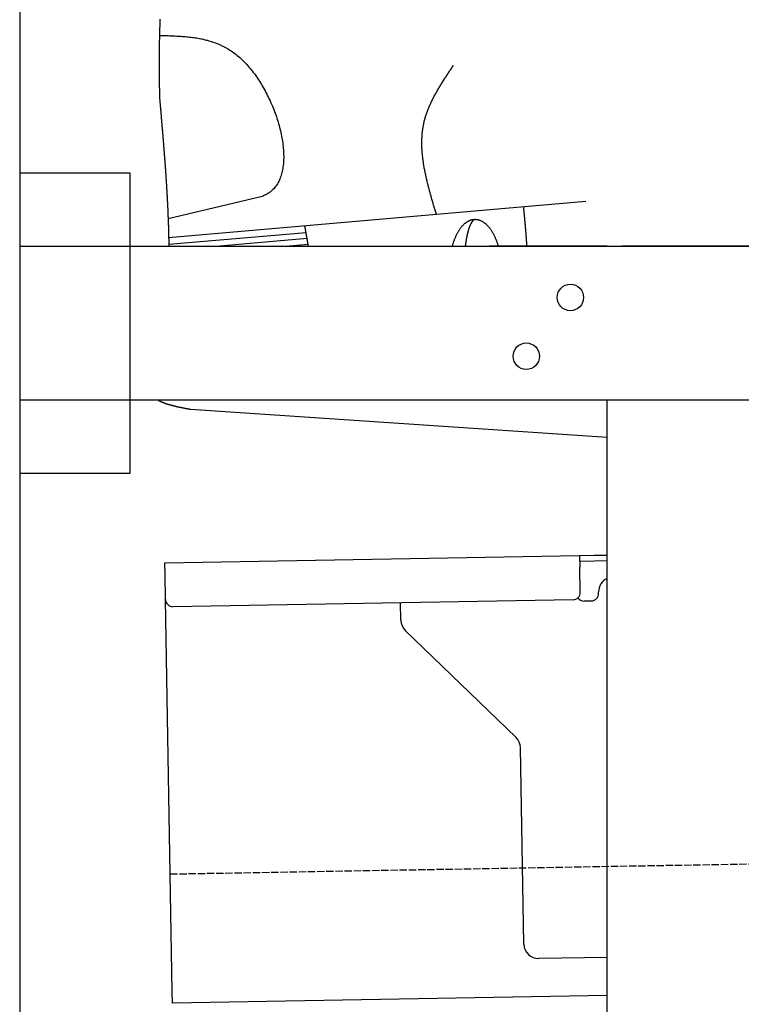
# Model space of a CAD drawing. Extents: x 1073 to 6773, y 5991 to 11916.
# Tile 35 of 65: x 1073 to 1564, y 9922 to 10592. Entities that reach past the tile are written whole.
import ezdxf

# ---------------------------------------------------------------- set-up
doc = ezdxf.new("R2010")
doc.units = 0
doc.linetypes.add('GEN3', pattern=[6.25, 5, -1.25])
doc.layers.get('0').update_dxf_attribs({"linetype": 'CONTINUOUS'})
doc.layers.add('3', color=6, linetype='GEN3')
doc.layers.add('CAR', color=10, linetype='CONTINUOUS')

msp = doc.modelspace()

# ---------------------------------------------------------------- linework, layer by layer
for p, q in [((1072.77, 11415.9), (1072.77, 6165.9)), ((1072.77, 10488.02), (1147.77, 10488.02)), ((1147.77, 10488.02), (1147.77, 10283.02)), ((1072.77, 10438.02), (1812.77, 10438.02)), ((1472.77, 10438.02), (1392.77, 10438.02)), ((1472.77, 10438.02), (1482.77, 10438.02)), ((1722.77, 10438.02), (1482.77, 10438.02)), ((1812.77, 10333.02), (1072.77, 10333.02)), ((1472.77, 8708.02), (1472.77, 10333.02)), ((1147.77, 10283.02), (1072.77, 10283.02)), ((1171.58, 10222.28), (1454.03, 10227.21)), ((1171.72, 10214.28), (1171.58, 10222.28)), ((1454.03, 10227.21), (1464.03, 10227.38)), ((1454.03, 10227.21), (1454.17, 10219.21)), ((1464.1, 10223.38), (1454.1, 10223.21)), ((1464.03, 10227.38), (1472.77, 10227.53)), ((1472.77, 10223.53), (1464.1, 10223.38)), ((1454.47, 10202.21), (1454.17, 10219.21)), ((1172.01, 10197.28), (1171.72, 10214.28)), ((1466.99, 10201.43), (1466.97, 10202.43)), ((1176.67, 9930.32), (1172.01, 10197.28)), ((1449.56, 10197.12), (1177.1, 10192.37)), ((1457.08, 10196.26), (1462.07, 10196.34)), ((1332.28, 10183.22), (1332.08, 10195.07)), ((1410.76, 10103.36), (1335.34, 10176.2)), ((1416.15, 9962.51), (1413.81, 10096.34)), ((1472.77, 9953.49), (1426.32, 9952.68)), ((1176.81, 9922.32), (1176.67, 9930.32)), ((1472.77, 9927.49), (1176.81, 9922.32))]:
    msp.add_line(p, q)
for centre in [(1447.77, 10403.02), (1417.77, 10363.02)]:
    msp.add_circle(centre, 9)
for centre, radius, start, end in [((1476.97, 10202.6), 10, 114.78744, 181), ((1449.47, 10202.12), 5, 271, 1), ((1177.01, 10197.37), 5, 181, 271), ((1456.99, 10201.25), 5, 214.23672, 271), ((1461.99, 10201.34), 5, 271, 1), ((1342.28, 10183.39), 10, 181, 226), ((1403.81, 10096.17), 10, 1, 46), ((1426.15, 9962.68), 10, 181, 271)]:
    msp.add_arc(centre, radius, start, end)
at = {"layer": '3'}
msp.add_line((1175.28, 10010.3), (6230.45, 10098.53), dxfattribs=at)
at = {"layer": 'CAR'}
for p, q in [((1236.05, 10471.37), (1173.83, 10456.67)), ((1174.21, 10443.85), (1458.33, 10468.68)), ((1174.3, 10439.44), (1267.78, 10447.19)), ((1206.65, 10438.02), (1268.47, 10443.33)), ((1253.78, 10438.02), (1269.11, 10439.43)), ((1189.03, 10326.91), (1472.77, 10307.87))]:
    msp.add_line(p, q, dxfattribs=at)
for points in [[(1168.32, 10592.6, 0), (1168.29, 10592.1, 0), (1168.27, 10591.6, 0), (1168.25, 10591.2, 0), (1168.23, 10590.7, 0), (1168.21, 10590.2, 0), (1168.19, 10589.7, 0), (1168.17, 10589.2, 0), (1168.15, 10588.7, 0), (1168.13, 10588.2, 0), (1168.11, 10587.7, 0), (1168.1, 10587.2, 0), (1168.08, 10586.7, 0), (1168.06, 10586.2, 0), (1168.05, 10585.7, 0), (1168.03, 10585.2, 0), (1168.01, 10584.7, 0), (1168, 10584.2, 0), (1167.99, 10583.7, 0), (1167.97, 10583.2, 0), (1167.96, 10582.7, 0), (1167.95, 10582.2, 0), (1167.93, 10581.7, 0), (1167.92, 10581.2, 0), (1167.91, 10580.7, 0), (1167.9, 10580.2, 0), (1167.89, 10579.7, 0), (1167.88, 10579.2, 0), (1167.87, 10578.7, 0), (1167.86, 10578.2, 0), (1167.85, 10577.7, 0), (1167.84, 10577.2, 0), (1167.83, 10576.7, 0), (1167.82, 10576.2, 0), (1167.82, 10575.7, 0), (1167.81, 10575.2, 0), (1167.8, 10574.7, 0), (1167.8, 10574.2, 0), (1167.79, 10573.7, 0), (1167.78, 10573.2, 0), (1167.78, 10572.7, 0), (1167.77, 10572.2, 0), (1167.77, 10571.7, 0), (1167.77, 10571.2, 0), (1167.76, 10570.7, 0), (1167.76, 10570.2, 0), (1167.75, 10569.7, 0), (1167.75, 10569.2, 0), (1167.75, 10568.7, 0), (1167.75, 10568.2, 0), (1167.74, 10567.7, 0), (1167.74, 10567.2, 0), (1167.74, 10566.7, 0), (1167.74, 10566.2, 0), (1167.74, 10565.7, 0), (1167.74, 10565.2, 0), (1167.74, 10564.7, 0), (1167.74, 10564.2, 0), (1167.74, 10563.7, 0), (1167.74, 10563.2, 0), (1167.74, 10562.7, 0), (1167.74, 10562.2, 0), (1167.74, 10561.7, 0), (1167.74, 10561.2, 0), (1167.74, 10560.7, 0), (1167.74, 10560.2, 0), (1167.75, 10559.7, 0), (1167.75, 10559.2, 0), (1167.75, 10558.7, 0), (1167.75, 10558.1, 0), (1167.76, 10557.6, 0), (1167.76, 10557.1, 0), (1167.76, 10556.6, 0), (1167.77, 10556.1, 0), (1167.77, 10555.6, 0), (1167.77, 10555.1, 0), (1167.78, 10554.6, 0), (1167.78, 10554.1, 0), (1167.78, 10553.6, 0), (1167.79, 10553.1, 0), (1167.79, 10552.6, 0), (1167.8, 10552.1, 0), (1167.8, 10551.6, 0), (1167.81, 10551.1, 0), (1167.81, 10550.6, 0), (1167.82, 10550.1, 0), (1167.82, 10549.6, 0), (1167.83, 10549.1, 0), (1167.83, 10548.6, 0), (1167.84, 10548.1, 0), (1167.84, 10547.6, 0), (1167.85, 10547.1, 0), (1167.85, 10546.6, 0), (1167.86, 10546.1, 0), (1167.87, 10545.6, 0), (1167.87, 10545.1, 0), (1167.88, 10544.6, 0), (1167.88, 10544.1, 0), (1167.89, 10543.6, 0), (1167.9, 10543, 0), (1167.9, 10542.5, 0), (1167.91, 10542, 0), (1167.91, 10541.5, 0), (1167.92, 10541, 0), (1167.93, 10540.5, 0), (1167.93, 10540, 0), (1167.94, 10539.5, 0)], [(1167.93, 10581.5, 0), (1168.91, 10581.5, 0), (1169.89, 10581.5, 0), (1170.88, 10581.4, 0), (1171.86, 10581.4, 0), (1172.84, 10581.4, 0), (1173.82, 10581.4, 0), (1174.81, 10581.3, 0), (1175.79, 10581.3, 0), (1176.77, 10581.3, 0), (1177.75, 10581.2, 0), (1178.72, 10581.2, 0), (1179.7, 10581.1, 0), (1180.68, 10581.1, 0), (1181.65, 10581, 0), (1182.62, 10581, 0), (1183.59, 10580.9, 0), (1184.56, 10580.8, 0), (1185.53, 10580.7, 0), (1186.5, 10580.6, 0), (1187.46, 10580.5, 0), (1188.43, 10580.4, 0), (1189.39, 10580.3, 0), (1190.35, 10580.2, 0), (1191.3, 10580.1, 0), (1192.26, 10579.9, 0), (1193.21, 10579.8, 0), (1194.16, 10579.6, 0), (1195.1, 10579.4, 0), (1196.05, 10579.3, 0), (1196.99, 10579.1, 0), (1197.92, 10578.9, 0), (1198.86, 10578.6, 0), (1199.79, 10578.4, 0), (1200.72, 10578.2, 0), (1201.64, 10577.9, 0), (1202.56, 10577.6, 0), (1203.48, 10577.3, 0), (1204.4, 10577, 0), (1205.31, 10576.7, 0), (1206.21, 10576.4, 0), (1207.12, 10576, 0), (1208.01, 10575.7, 0), (1208.91, 10575.3, 0), (1209.8, 10574.9, 0), (1210.69, 10574.5, 0), (1211.57, 10574, 0), (1212.44, 10573.6, 0), (1213.32, 10573.1, 0), (1214.19, 10572.6, 0), (1215.05, 10572.1, 0), (1215.91, 10571.5, 0), (1216.76, 10571, 0), (1217.61, 10570.4, 0), (1218.45, 10569.8, 0), (1219.29, 10569.2, 0), (1220.12, 10568.6, 0), (1220.95, 10567.9, 0), (1221.77, 10567.2, 0), (1222.58, 10566.5, 0), (1223.39, 10565.8, 0), (1224.2, 10565, 0), (1224.99, 10564.2, 0), (1225.78, 10563.4, 0), (1226.57, 10562.6, 0), (1227.34, 10561.8, 0), (1228.11, 10560.9, 0), (1228.87, 10560, 0), (1229.63, 10559.1, 0), (1230.38, 10558.2, 0), (1231.11, 10557.3, 0), (1231.84, 10556.3, 0), (1232.57, 10555.4, 0), (1233.28, 10554.4, 0), (1233.98, 10553.4, 0), (1234.68, 10552.4, 0), (1235.36, 10551.3, 0), (1236.03, 10550.3, 0), (1236.7, 10549.2, 0), (1237.35, 10548.2, 0), (1238, 10547.1, 0), (1238.63, 10546, 0), (1239.25, 10544.9, 0), (1239.87, 10543.8, 0), (1240.47, 10542.7, 0), (1241.05, 10541.5, 0), (1241.63, 10540.4, 0), (1242.19, 10539.2, 0), (1242.75, 10538.1, 0), (1243.29, 10536.9, 0), (1243.81, 10535.7, 0), (1244.33, 10534.6, 0), (1244.83, 10533.4, 0), (1245.31, 10532.2, 0), (1245.79, 10531, 0), (1246.25, 10529.8, 0), (1246.69, 10528.6, 0), (1247.12, 10527.4, 0), (1247.54, 10526.2, 0), (1247.94, 10525, 0), (1248.32, 10523.8, 0), (1248.7, 10522.6, 0), (1249.05, 10521.4, 0), (1249.39, 10520.2, 0), (1249.71, 10519, 0), (1250.02, 10517.8, 0), (1250.31, 10516.6, 0), (1250.59, 10515.4, 0), (1250.84, 10514.2, 0), (1251.08, 10513, 0), (1251.3, 10511.8, 0), (1251.51, 10510.6, 0), (1251.7, 10509.5, 0), (1251.86, 10508.3, 0), (1252.02, 10507.1, 0), (1252.15, 10506, 0), (1252.26, 10504.8, 0), (1252.35, 10503.7, 0), (1252.43, 10502.6, 0), (1252.48, 10501.5, 0), (1252.52, 10500.4, 0), (1252.54, 10499.3, 0), (1252.53, 10498.2, 0), (1252.51, 10497.1, 0), (1252.46, 10496, 0), (1252.39, 10495, 0), (1252.31, 10494, 0), (1252.2, 10493, 0), (1252.07, 10492, 0), (1251.91, 10491, 0), (1251.74, 10490, 0), (1251.54, 10489, 0), (1251.32, 10488.1, 0), (1251.08, 10487.2, 0), (1250.82, 10486.3, 0), (1250.53, 10485.4, 0), (1250.22, 10484.5, 0), (1249.88, 10483.7, 0), (1249.52, 10482.9, 0), (1249.14, 10482.1, 0), (1248.73, 10481.3, 0), (1248.3, 10480.5, 0), (1247.84, 10479.8, 0), (1247.36, 10479.1, 0), (1246.85, 10478.4, 0), (1246.32, 10477.8, 0), (1245.76, 10477.1, 0), (1245.18, 10476.5, 0), (1244.56, 10475.9, 0), (1243.93, 10475.4, 0), (1243.26, 10474.8, 0), (1242.57, 10474.3, 0), (1241.85, 10473.8, 0), (1241.11, 10473.4, 0), (1240.34, 10473, 0), (1239.54, 10472.6, 0), (1238.71, 10472.2, 0), (1237.85, 10471.9, 0), (1236.96, 10471.6, 0), (1236.05, 10471.4, 0)], [(1356.48, 10459.8, 0), (1356.27, 10460.5, 0), (1356.07, 10461.2, 0), (1355.86, 10461.8, 0), (1355.66, 10462.5, 0), (1355.45, 10463.2, 0), (1355.25, 10463.9, 0), (1355.04, 10464.6, 0), (1354.84, 10465.3, 0), (1354.64, 10466, 0), (1354.44, 10466.7, 0), (1354.23, 10467.3, 0), (1354.03, 10468, 0), (1353.83, 10468.7, 0), (1353.64, 10469.4, 0), (1353.44, 10470.1, 0), (1353.24, 10470.8, 0), (1353.05, 10471.5, 0), (1352.86, 10472.2, 0), (1352.66, 10472.8, 0), (1352.47, 10473.5, 0), (1352.28, 10474.2, 0), (1352.1, 10474.9, 0), (1351.91, 10475.6, 0), (1351.73, 10476.3, 0), (1351.55, 10476.9, 0), (1351.37, 10477.6, 0), (1351.19, 10478.3, 0), (1351.01, 10479, 0), (1350.84, 10479.7, 0), (1350.67, 10480.4, 0), (1350.5, 10481, 0), (1350.34, 10481.7, 0), (1350.17, 10482.4, 0), (1350.01, 10483.1, 0), (1349.85, 10483.8, 0), (1349.7, 10484.4, 0), (1349.55, 10485.1, 0), (1349.4, 10485.8, 0), (1349.25, 10486.5, 0), (1349.11, 10487.2, 0), (1348.97, 10487.8, 0), (1348.83, 10488.5, 0), (1348.69, 10489.2, 0), (1348.56, 10489.9, 0), (1348.44, 10490.5, 0), (1348.31, 10491.2, 0), (1348.19, 10491.9, 0), (1348.08, 10492.6, 0), (1347.97, 10493.2, 0), (1347.86, 10493.9, 0), (1347.75, 10494.6, 0), (1347.65, 10495.2, 0), (1347.56, 10495.9, 0), (1347.47, 10496.6, 0), (1347.38, 10497.2, 0), (1347.3, 10497.9, 0), (1347.22, 10498.6, 0), (1347.14, 10499.2, 0), (1347.07, 10499.9, 0), (1347.01, 10500.6, 0), (1346.95, 10501.2, 0), (1346.89, 10501.9, 0), (1346.84, 10502.5, 0), (1346.8, 10503.2, 0), (1346.76, 10503.9, 0), (1346.72, 10504.5, 0), (1346.69, 10505.2, 0), (1346.67, 10505.8, 0), (1346.65, 10506.5, 0), (1346.64, 10507.1, 0), (1346.63, 10507.8, 0), (1346.63, 10508.5, 0), (1346.63, 10509.1, 0), (1346.64, 10509.8, 0), (1346.65, 10510.4, 0), (1346.68, 10511, 0), (1346.7, 10511.7, 0), (1346.74, 10512.3, 0), (1346.78, 10513, 0), (1346.82, 10513.6, 0), (1346.87, 10514.3, 0), (1346.93, 10514.9, 0), (1347, 10515.6, 0), (1347.07, 10516.2, 0), (1347.15, 10516.8, 0), (1347.23, 10517.5, 0), (1347.32, 10518.1, 0), (1347.42, 10518.7, 0), (1347.53, 10519.4, 0), (1347.64, 10520, 0), (1347.76, 10520.6, 0), (1347.89, 10521.3, 0), (1348.02, 10521.9, 0), (1348.16, 10522.5, 0), (1348.31, 10523.1, 0), (1348.47, 10523.8, 0), (1348.64, 10524.4, 0), (1348.81, 10525, 0), (1348.99, 10525.6, 0), (1349.17, 10526.3, 0), (1349.36, 10526.9, 0), (1349.56, 10527.5, 0), (1349.77, 10528.1, 0), (1349.98, 10528.7, 0), (1350.2, 10529.3, 0), (1350.42, 10529.9, 0), (1350.65, 10530.6, 0), (1350.89, 10531.2, 0), (1351.13, 10531.8, 0), (1351.38, 10532.4, 0), (1351.64, 10533, 0), (1351.9, 10533.6, 0), (1352.16, 10534.2, 0), (1352.43, 10534.8, 0), (1352.71, 10535.4, 0), (1352.99, 10536, 0), (1353.28, 10536.6, 0), (1353.57, 10537.2, 0), (1353.87, 10537.8, 0), (1354.17, 10538.4, 0), (1354.47, 10539, 0), (1354.78, 10539.6, 0), (1355.09, 10540.2, 0), (1355.41, 10540.8, 0), (1355.73, 10541.4, 0), (1356.06, 10542, 0), (1356.39, 10542.6, 0), (1356.72, 10543.2, 0), (1357.06, 10543.8, 0), (1357.4, 10544.4, 0), (1357.75, 10544.9, 0), (1358.09, 10545.5, 0), (1358.44, 10546.1, 0), (1358.8, 10546.7, 0), (1359.15, 10547.3, 0), (1359.51, 10547.9, 0), (1359.88, 10548.5, 0), (1360.24, 10549.1, 0), (1360.61, 10549.7, 0), (1360.98, 10550.2, 0), (1361.35, 10550.8, 0), (1361.72, 10551.4, 0), (1362.1, 10552, 0), (1362.47, 10552.6, 0), (1362.85, 10553.2, 0), (1363.23, 10553.8, 0), (1363.62, 10554.3, 0), (1364, 10554.9, 0), (1364.38, 10555.5, 0), (1364.77, 10556.1, 0), (1365.16, 10556.7, 0), (1365.55, 10557.3, 0), (1365.93, 10557.8, 0), (1366.32, 10558.4, 0), (1366.71, 10559, 0), (1367.1, 10559.6, 0), (1367.5, 10560.2, 0), (1367.89, 10560.8, 0), (1368.28, 10561.3, 0)], [(1167.94, 10539.5, 0), (1168, 10538.9, 0), (1168.05, 10538.2, 0), (1168.11, 10537.6, 0), (1168.16, 10537, 0), (1168.22, 10536.3, 0), (1168.27, 10535.7, 0), (1168.33, 10535.1, 0), (1168.39, 10534.4, 0), (1168.44, 10533.8, 0), (1168.5, 10533.1, 0), (1168.55, 10532.5, 0), (1168.61, 10531.9, 0), (1168.66, 10531.2, 0), (1168.72, 10530.6, 0), (1168.78, 10530, 0), (1168.83, 10529.3, 0), (1168.89, 10528.7, 0), (1168.94, 10528, 0), (1169, 10527.4, 0), (1169.05, 10526.8, 0), (1169.11, 10526.1, 0), (1169.16, 10525.5, 0), (1169.22, 10524.9, 0), (1169.27, 10524.2, 0), (1169.33, 10523.6, 0), (1169.38, 10522.9, 0), (1169.44, 10522.3, 0), (1169.49, 10521.7, 0), (1169.55, 10521, 0), (1169.6, 10520.4, 0), (1169.65, 10519.7, 0), (1169.71, 10519.1, 0), (1169.76, 10518.5, 0), (1169.82, 10517.8, 0), (1169.87, 10517.2, 0), (1169.92, 10516.6, 0), (1169.98, 10515.9, 0), (1170.03, 10515.3, 0), (1170.08, 10514.6, 0), (1170.14, 10514, 0), (1170.19, 10513.4, 0), (1170.24, 10512.7, 0), (1170.29, 10512.1, 0), (1170.35, 10511.5, 0), (1170.4, 10510.8, 0), (1170.45, 10510.2, 0), (1170.5, 10509.5, 0), (1170.55, 10508.9, 0), (1170.61, 10508.3, 0), (1170.66, 10507.6, 0), (1170.71, 10507, 0), (1170.76, 10506.4, 0), (1170.81, 10505.7, 0), (1170.86, 10505.1, 0), (1170.91, 10504.4, 0), (1170.96, 10503.8, 0), (1171.01, 10503.2, 0), (1171.06, 10502.5, 0), (1171.11, 10501.9, 0), (1171.16, 10501.2, 0), (1171.21, 10500.6, 0), (1171.26, 10500, 0), (1171.31, 10499.3, 0), (1171.35, 10498.7, 0), (1171.4, 10498.1, 0), (1171.45, 10497.4, 0), (1171.5, 10496.8, 0), (1171.55, 10496.1, 0), (1171.59, 10495.5, 0), (1171.64, 10494.9, 0), (1171.69, 10494.2, 0), (1171.73, 10493.6, 0), (1171.78, 10493, 0), (1171.82, 10492.3, 0), (1171.87, 10491.7, 0), (1171.92, 10491, 0), (1171.96, 10490.4, 0), (1172, 10489.8, 0), (1172.05, 10489.1, 0), (1172.09, 10488.5, 0), (1172.14, 10487.8, 0), (1172.18, 10487.2, 0), (1172.22, 10486.6, 0), (1172.27, 10485.9, 0), (1172.31, 10485.3, 0), (1172.35, 10484.7, 0), (1172.39, 10484, 0), (1172.43, 10483.4, 0), (1172.48, 10482.7, 0), (1172.52, 10482.1, 0), (1172.56, 10481.5, 0), (1172.6, 10480.8, 0), (1172.64, 10480.2, 0), (1172.68, 10479.5, 0), (1172.72, 10478.9, 0), (1172.75, 10478.3, 0), (1172.79, 10477.6, 0), (1172.83, 10477, 0), (1172.87, 10476.4, 0), (1172.91, 10475.7, 0), (1172.94, 10475.1, 0), (1172.98, 10474.4, 0), (1173.02, 10473.8, 0), (1173.05, 10473.2, 0), (1173.09, 10472.5, 0), (1173.12, 10471.9, 0), (1173.16, 10471.2, 0), (1173.19, 10470.6, 0), (1173.22, 10470, 0), (1173.26, 10469.3, 0), (1173.29, 10468.7, 0), (1173.32, 10468.1, 0), (1173.36, 10467.4, 0), (1173.39, 10466.8, 0), (1173.42, 10466.1, 0), (1173.45, 10465.5, 0), (1173.48, 10464.9, 0), (1173.51, 10464.2, 0), (1173.54, 10463.6, 0), (1173.57, 10462.9, 0), (1173.6, 10462.3, 0), (1173.63, 10461.7, 0), (1173.65, 10461, 0), (1173.68, 10460.4, 0), (1173.71, 10459.7, 0), (1173.73, 10459.1, 0), (1173.76, 10458.5, 0), (1173.78, 10457.8, 0), (1173.81, 10457.2, 0), (1173.83, 10456.6, 0), (1173.86, 10455.9, 0), (1173.88, 10455.3, 0), (1173.9, 10454.6, 0), (1173.93, 10454, 0), (1173.95, 10453.4, 0), (1173.97, 10452.7, 0), (1173.99, 10452.1, 0), (1174.01, 10451.4, 0), (1174.03, 10450.8, 0), (1174.05, 10450.2, 0), (1174.07, 10449.5, 0), (1174.09, 10448.9, 0), (1174.11, 10448.2, 0), (1174.12, 10447.6, 0), (1174.14, 10447, 0), (1174.16, 10446.3, 0), (1174.17, 10445.7, 0), (1174.19, 10445.1, 0), (1174.2, 10444.4, 0), (1174.21, 10443.8, 0), (1174.23, 10443.1, 0), (1174.24, 10442.5, 0), (1174.25, 10441.9, 0), (1174.27, 10441.2, 0), (1174.28, 10440.6, 0), (1174.29, 10439.9, 0), (1174.3, 10439.3, 0), (1174.31, 10438.7, 0), (1174.32, 10438, 0)], [(1418.19, 10438, 0), (1418.18, 10438.2, 0), (1418.16, 10438.4, 0), (1418.15, 10438.7, 0), (1418.14, 10438.9, 0), (1418.13, 10439.1, 0), (1418.11, 10439.3, 0), (1418.1, 10439.5, 0), (1418.09, 10439.7, 0), (1418.08, 10439.9, 0), (1418.06, 10440.1, 0), (1418.05, 10440.4, 0), (1418.04, 10440.6, 0), (1418.02, 10440.8, 0), (1418.01, 10441, 0), (1418, 10441.2, 0), (1417.98, 10441.4, 0), (1417.97, 10441.6, 0), (1417.95, 10441.8, 0), (1417.94, 10442, 0), (1417.92, 10442.3, 0), (1417.91, 10442.5, 0), (1417.9, 10442.7, 0), (1417.88, 10442.9, 0), (1417.87, 10443.1, 0), (1417.85, 10443.3, 0), (1417.84, 10443.5, 0), (1417.82, 10443.7, 0), (1417.81, 10444, 0), (1417.79, 10444.2, 0), (1417.77, 10444.4, 0), (1417.76, 10444.6, 0), (1417.74, 10444.8, 0), (1417.73, 10445, 0), (1417.71, 10445.2, 0), (1417.7, 10445.4, 0), (1417.68, 10445.7, 0), (1417.66, 10445.9, 0), (1417.65, 10446.1, 0), (1417.63, 10446.3, 0), (1417.61, 10446.5, 0), (1417.6, 10446.7, 0), (1417.58, 10446.9, 0), (1417.56, 10447.1, 0), (1417.55, 10447.4, 0), (1417.53, 10447.6, 0), (1417.51, 10447.8, 0), (1417.49, 10448, 0), (1417.48, 10448.2, 0), (1417.46, 10448.4, 0), (1417.44, 10448.6, 0), (1417.42, 10448.8, 0), (1417.41, 10449.1, 0), (1417.39, 10449.3, 0), (1417.37, 10449.5, 0), (1417.35, 10449.7, 0), (1417.33, 10449.9, 0), (1417.32, 10450.1, 0), (1417.3, 10450.3, 0), (1417.28, 10450.5, 0), (1417.26, 10450.8, 0), (1417.24, 10451, 0), (1417.22, 10451.2, 0), (1417.21, 10451.4, 0), (1417.19, 10451.6, 0), (1417.17, 10451.8, 0), (1417.15, 10452, 0), (1417.13, 10452.2, 0), (1417.11, 10452.4, 0), (1417.09, 10452.7, 0), (1417.07, 10452.9, 0), (1417.05, 10453.1, 0), (1417.03, 10453.3, 0), (1417.02, 10453.5, 0), (1417, 10453.7, 0), (1416.98, 10453.9, 0), (1416.96, 10454.1, 0), (1416.94, 10454.4, 0), (1416.92, 10454.6, 0), (1416.9, 10454.8, 0), (1416.88, 10455, 0), (1416.86, 10455.2, 0), (1416.84, 10455.4, 0), (1416.82, 10455.6, 0), (1416.8, 10455.8, 0), (1416.78, 10456.1, 0), (1416.76, 10456.3, 0), (1416.74, 10456.5, 0), (1416.72, 10456.7, 0), (1416.7, 10456.9, 0), (1416.68, 10457.1, 0), (1416.66, 10457.3, 0), (1416.64, 10457.5, 0), (1416.62, 10457.8, 0), (1416.6, 10458, 0), (1416.58, 10458.2, 0), (1416.56, 10458.4, 0), (1416.54, 10458.6, 0), (1416.52, 10458.8, 0), (1416.49, 10459, 0), (1416.47, 10459.2, 0), (1416.45, 10459.5, 0), (1416.43, 10459.7, 0), (1416.41, 10459.9, 0), (1416.39, 10460.1, 0), (1416.37, 10460.3, 0), (1416.35, 10460.5, 0), (1416.33, 10460.7, 0), (1416.31, 10460.9, 0), (1416.29, 10461.2, 0), (1416.27, 10461.4, 0), (1416.25, 10461.6, 0), (1416.22, 10461.8, 0), (1416.2, 10462, 0), (1416.18, 10462.2, 0), (1416.16, 10462.4, 0), (1416.14, 10462.6, 0), (1416.12, 10462.9, 0), (1416.1, 10463.1, 0), (1416.08, 10463.3, 0), (1416.06, 10463.5, 0), (1416.04, 10463.7, 0), (1416.02, 10463.9, 0), (1415.99, 10464.1, 0), (1415.97, 10464.3, 0), (1415.95, 10464.6, 0), (1415.93, 10464.8, 0), (1415.91, 10465, 0)], [(1269.32, 10438, 0), (1269.31, 10438.1, 0), (1269.29, 10438.2, 0), (1269.28, 10438.3, 0), (1269.26, 10438.5, 0), (1269.24, 10438.6, 0), (1269.23, 10438.7, 0), (1269.21, 10438.8, 0), (1269.19, 10438.9, 0), (1269.18, 10439, 0), (1269.16, 10439.1, 0), (1269.14, 10439.2, 0), (1269.13, 10439.3, 0), (1269.11, 10439.4, 0), (1269.09, 10439.6, 0), (1269.08, 10439.7, 0), (1269.06, 10439.8, 0), (1269.04, 10439.9, 0), (1269.02, 10440, 0), (1269.01, 10440.1, 0), (1268.99, 10440.2, 0), (1268.97, 10440.3, 0), (1268.95, 10440.4, 0), (1268.94, 10440.5, 0), (1268.92, 10440.6, 0), (1268.9, 10440.8, 0), (1268.88, 10440.9, 0), (1268.87, 10441, 0), (1268.85, 10441.1, 0), (1268.83, 10441.2, 0), (1268.81, 10441.3, 0), (1268.79, 10441.4, 0), (1268.78, 10441.5, 0), (1268.76, 10441.6, 0), (1268.74, 10441.7, 0), (1268.72, 10441.9, 0), (1268.7, 10442, 0), (1268.68, 10442.1, 0), (1268.67, 10442.2, 0), (1268.65, 10442.3, 0), (1268.63, 10442.4, 0), (1268.61, 10442.5, 0), (1268.59, 10442.6, 0), (1268.57, 10442.7, 0), (1268.55, 10442.8, 0), (1268.54, 10443, 0), (1268.52, 10443.1, 0), (1268.5, 10443.2, 0), (1268.48, 10443.3, 0), (1268.46, 10443.4, 0), (1268.44, 10443.5, 0), (1268.42, 10443.6, 0), (1268.4, 10443.7, 0), (1268.38, 10443.8, 0), (1268.36, 10443.9, 0), (1268.35, 10444, 0), (1268.33, 10444.2, 0), (1268.31, 10444.3, 0), (1268.29, 10444.4, 0), (1268.27, 10444.5, 0), (1268.25, 10444.6, 0), (1268.23, 10444.7, 0), (1268.21, 10444.8, 0), (1268.19, 10444.9, 0), (1268.17, 10445, 0), (1268.15, 10445.1, 0), (1268.13, 10445.3, 0), (1268.11, 10445.4, 0), (1268.09, 10445.5, 0), (1268.07, 10445.6, 0), (1268.05, 10445.7, 0), (1268.03, 10445.8, 0), (1268.01, 10445.9, 0), (1267.99, 10446, 0), (1267.97, 10446.1, 0), (1267.95, 10446.2, 0), (1267.93, 10446.4, 0), (1267.91, 10446.5, 0), (1267.89, 10446.6, 0), (1267.87, 10446.7, 0), (1267.85, 10446.8, 0), (1267.83, 10446.9, 0), (1267.81, 10447, 0), (1267.79, 10447.1, 0), (1267.77, 10447.2, 0), (1267.75, 10447.3, 0), (1267.73, 10447.5, 0), (1267.71, 10447.6, 0), (1267.69, 10447.7, 0), (1267.67, 10447.8, 0), (1267.65, 10447.9, 0), (1267.63, 10448, 0), (1267.61, 10448.1, 0), (1267.59, 10448.2, 0), (1267.57, 10448.3, 0), (1267.55, 10448.4, 0), (1267.53, 10448.5, 0), (1267.51, 10448.7, 0), (1267.49, 10448.8, 0), (1267.47, 10448.9, 0), (1267.45, 10449, 0), (1267.43, 10449.1, 0), (1267.41, 10449.2, 0), (1267.38, 10449.3, 0), (1267.36, 10449.4, 0), (1267.34, 10449.5, 0), (1267.32, 10449.6, 0), (1267.3, 10449.8, 0), (1267.28, 10449.9, 0), (1267.26, 10450, 0), (1267.24, 10450.1, 0), (1267.22, 10450.2, 0), (1267.2, 10450.3, 0), (1267.18, 10450.4, 0), (1267.16, 10450.5, 0), (1267.14, 10450.6, 0), (1267.12, 10450.7, 0), (1267.1, 10450.9, 0), (1267.07, 10451, 0), (1267.05, 10451.1, 0), (1267.03, 10451.2, 0), (1267.01, 10451.3, 0), (1266.99, 10451.4, 0), (1266.97, 10451.5, 0), (1266.95, 10451.6, 0), (1266.93, 10451.7, 0), (1266.91, 10451.8, 0), (1266.89, 10452, 0)], [(1398.76, 10438, 0), (1398.61, 10438.5, 0), (1398.45, 10439, 0), (1398.29, 10439.5, 0), (1398.13, 10440, 0), (1397.96, 10440.5, 0), (1397.79, 10441, 0), (1397.62, 10441.5, 0), (1397.44, 10441.9, 0), (1397.25, 10442.4, 0), (1397.07, 10442.8, 0), (1396.88, 10443.3, 0), (1396.68, 10443.7, 0), (1396.48, 10444.2, 0), (1396.28, 10444.6, 0), (1396.07, 10445, 0), (1395.86, 10445.5, 0), (1395.65, 10445.9, 0), (1395.43, 10446.3, 0), (1395.21, 10446.7, 0), (1394.98, 10447.1, 0), (1394.75, 10447.5, 0), (1394.52, 10447.8, 0), (1394.29, 10448.2, 0), (1394.05, 10448.6, 0), (1393.81, 10448.9, 0), (1393.57, 10449.3, 0), (1393.32, 10449.6, 0), (1393.07, 10450, 0), (1392.82, 10450.3, 0), (1392.56, 10450.6, 0), (1392.3, 10450.9, 0), (1392.04, 10451.2, 0), (1391.78, 10451.5, 0), (1391.52, 10451.8, 0), (1391.25, 10452.1, 0), (1390.98, 10452.3, 0), (1390.71, 10452.6, 0), (1390.43, 10452.8, 0), (1390.15, 10453.1, 0), (1389.88, 10453.3, 0), (1389.6, 10453.5, 0), (1389.31, 10453.7, 0), (1389.03, 10453.9, 0), (1388.74, 10454.1, 0), (1388.46, 10454.3, 0), (1388.17, 10454.5, 0), (1387.88, 10454.7, 0), (1387.59, 10454.8, 0), (1387.29, 10455, 0), (1387, 10455.1, 0), (1386.71, 10455.2, 0), (1386.41, 10455.4, 0), (1386.11, 10455.5, 0), (1385.82, 10455.6, 0), (1385.52, 10455.7, 0), (1385.22, 10455.8, 0), (1384.92, 10455.8, 0), (1384.62, 10455.9, 0), (1384.32, 10455.9, 0), (1384.02, 10456, 0), (1383.72, 10456, 0), (1383.42, 10456, 0), (1383.12, 10456.1, 0), (1382.81, 10456.1, 0), (1382.51, 10456.1, 0), (1382.21, 10456, 0), (1381.91, 10456, 0), (1381.61, 10456, 0), (1381.31, 10455.9, 0), (1381.01, 10455.9, 0), (1380.72, 10455.8, 0), (1380.42, 10455.8, 0), (1380.12, 10455.7, 0), (1379.82, 10455.6, 0), (1379.53, 10455.5, 0), (1379.24, 10455.4, 0), (1378.94, 10455.2, 0), (1378.65, 10455.1, 0), (1378.36, 10455, 0), (1378.07, 10454.8, 0), (1377.79, 10454.7, 0), (1377.5, 10454.5, 0), (1377.22, 10454.3, 0), (1376.93, 10454.1, 0), (1376.65, 10453.9, 0), (1376.37, 10453.7, 0), (1376.1, 10453.5, 0), (1375.82, 10453.3, 0), (1375.55, 10453.1, 0), (1375.28, 10452.8, 0), (1375.01, 10452.6, 0), (1374.75, 10452.3, 0), (1374.48, 10452.1, 0), (1374.22, 10451.8, 0), (1373.96, 10451.5, 0), (1373.71, 10451.2, 0), (1373.46, 10450.9, 0), (1373.21, 10450.6, 0), (1372.96, 10450.3, 0), (1372.71, 10450, 0), (1372.47, 10449.6, 0), (1372.23, 10449.3, 0), (1372, 10448.9, 0), (1371.77, 10448.6, 0), (1371.54, 10448.2, 0), (1371.31, 10447.8, 0), (1371.09, 10447.5, 0), (1370.87, 10447.1, 0), (1370.66, 10446.7, 0), (1370.45, 10446.3, 0), (1370.24, 10445.9, 0), (1370.04, 10445.5, 0), (1369.84, 10445, 0), (1369.64, 10444.6, 0), (1369.45, 10444.2, 0), (1369.26, 10443.7, 0), (1369.08, 10443.3, 0), (1368.9, 10442.8, 0), (1368.72, 10442.4, 0), (1368.55, 10441.9, 0), (1368.38, 10441.5, 0), (1368.22, 10441, 0), (1368.06, 10440.5, 0), (1367.9, 10440, 0), (1367.75, 10439.5, 0), (1367.61, 10439, 0), (1367.47, 10438.5, 0), (1367.33, 10438, 0)], [(1382.59, 10456.1, 0), (1382.53, 10456, 0), (1382.46, 10456, 0), (1382.4, 10456, 0), (1382.34, 10456, 0), (1382.28, 10455.9, 0), (1382.21, 10455.9, 0), (1382.15, 10455.9, 0), (1382.09, 10455.8, 0), (1382.03, 10455.8, 0), (1381.97, 10455.8, 0), (1381.9, 10455.7, 0), (1381.84, 10455.7, 0), (1381.78, 10455.6, 0), (1381.72, 10455.6, 0), (1381.66, 10455.5, 0), (1381.6, 10455.5, 0), (1381.53, 10455.4, 0), (1381.47, 10455.4, 0), (1381.41, 10455.3, 0), (1381.35, 10455.2, 0), (1381.29, 10455.2, 0), (1381.23, 10455.1, 0), (1381.17, 10455.1, 0), (1381.11, 10455, 0), (1381.05, 10454.9, 0), (1380.99, 10454.8, 0), (1380.93, 10454.8, 0), (1380.87, 10454.7, 0), (1380.81, 10454.6, 0), (1380.75, 10454.5, 0), (1380.69, 10454.4, 0), (1380.63, 10454.4, 0), (1380.57, 10454.3, 0), (1380.51, 10454.2, 0), (1380.45, 10454.1, 0), (1380.39, 10454, 0), (1380.33, 10453.9, 0), (1380.27, 10453.8, 0), (1380.22, 10453.7, 0), (1380.16, 10453.6, 0), (1380.1, 10453.5, 0), (1380.04, 10453.4, 0), (1379.98, 10453.3, 0), (1379.93, 10453.2, 0), (1379.87, 10453.1, 0), (1379.81, 10453, 0), (1379.76, 10452.8, 0), (1379.7, 10452.7, 0), (1379.64, 10452.6, 0), (1379.59, 10452.5, 0), (1379.53, 10452.4, 0), (1379.48, 10452.2, 0), (1379.42, 10452.1, 0), (1379.37, 10452, 0), (1379.31, 10451.9, 0), (1379.26, 10451.7, 0), (1379.2, 10451.6, 0), (1379.15, 10451.5, 0), (1379.1, 10451.3, 0), (1379.04, 10451.2, 0), (1378.99, 10451, 0), (1378.94, 10450.9, 0), (1378.88, 10450.8, 0), (1378.83, 10450.6, 0), (1378.78, 10450.5, 0), (1378.73, 10450.3, 0), (1378.68, 10450.2, 0), (1378.62, 10450, 0), (1378.57, 10449.9, 0), (1378.52, 10449.7, 0), (1378.47, 10449.5, 0), (1378.42, 10449.4, 0), (1378.37, 10449.2, 0), (1378.32, 10449.1, 0), (1378.27, 10448.9, 0), (1378.22, 10448.7, 0), (1378.18, 10448.5, 0), (1378.13, 10448.4, 0), (1378.08, 10448.2, 0), (1378.03, 10448, 0), (1377.98, 10447.9, 0), (1377.94, 10447.7, 0), (1377.89, 10447.5, 0), (1377.84, 10447.3, 0), (1377.8, 10447.1, 0), (1377.75, 10447, 0), (1377.71, 10446.8, 0), (1377.66, 10446.6, 0), (1377.62, 10446.4, 0), (1377.57, 10446.2, 0), (1377.53, 10446, 0), (1377.49, 10445.8, 0), (1377.44, 10445.6, 0), (1377.4, 10445.4, 0), (1377.36, 10445.2, 0), (1377.31, 10445, 0), (1377.27, 10444.8, 0), (1377.23, 10444.6, 0), (1377.19, 10444.4, 0), (1377.15, 10444.2, 0), (1377.11, 10444, 0), (1377.07, 10443.8, 0), (1377.03, 10443.6, 0), (1376.99, 10443.4, 0), (1376.95, 10443.2, 0), (1376.91, 10443, 0), (1376.88, 10442.8, 0), (1376.84, 10442.6, 0), (1376.8, 10442.3, 0), (1376.77, 10442.1, 0), (1376.73, 10441.9, 0), (1376.69, 10441.7, 0), (1376.66, 10441.5, 0), (1376.62, 10441.2, 0), (1376.59, 10441, 0), (1376.55, 10440.8, 0), (1376.52, 10440.6, 0), (1376.49, 10440.3, 0), (1376.45, 10440.1, 0), (1376.42, 10439.9, 0), (1376.39, 10439.7, 0), (1376.36, 10439.4, 0), (1376.33, 10439.2, 0), (1376.29, 10439, 0), (1376.26, 10438.7, 0), (1376.23, 10438.5, 0), (1376.2, 10438.3, 0), (1376.18, 10438, 0)], [(1167.06, 10333, 0), (1167.2, 10332.9, 0), (1167.35, 10332.9, 0), (1167.49, 10332.8, 0), (1167.64, 10332.7, 0), (1167.79, 10332.7, 0), (1167.93, 10332.6, 0), (1168.08, 10332.5, 0), (1168.23, 10332.4, 0), (1168.38, 10332.4, 0), (1168.53, 10332.3, 0), (1168.68, 10332.2, 0), (1168.83, 10332.2, 0), (1168.98, 10332.1, 0), (1169.13, 10332, 0), (1169.29, 10332, 0), (1169.44, 10331.9, 0), (1169.6, 10331.8, 0), (1169.75, 10331.8, 0), (1169.91, 10331.7, 0), (1170.06, 10331.6, 0), (1170.22, 10331.6, 0), (1170.38, 10331.5, 0), (1170.53, 10331.5, 0), (1170.69, 10331.4, 0), (1170.85, 10331.3, 0), (1171.01, 10331.3, 0), (1171.17, 10331.2, 0), (1171.33, 10331.2, 0), (1171.49, 10331.1, 0), (1171.65, 10331, 0), (1171.82, 10331, 0), (1171.98, 10330.9, 0), (1172.14, 10330.9, 0), (1172.31, 10330.8, 0), (1172.47, 10330.8, 0), (1172.63, 10330.7, 0), (1172.8, 10330.6, 0), (1172.97, 10330.6, 0), (1173.13, 10330.5, 0), (1173.3, 10330.5, 0), (1173.47, 10330.4, 0), (1173.63, 10330.4, 0), (1173.8, 10330.3, 0), (1173.97, 10330.3, 0), (1174.14, 10330.2, 0), (1174.31, 10330.2, 0), (1174.48, 10330.1, 0), (1174.65, 10330.1, 0), (1174.82, 10330, 0), (1174.99, 10330, 0), (1175.16, 10329.9, 0), (1175.34, 10329.9, 0), (1175.51, 10329.8, 0), (1175.68, 10329.8, 0), (1175.85, 10329.7, 0), (1176.03, 10329.7, 0), (1176.2, 10329.6, 0), (1176.38, 10329.6, 0), (1176.55, 10329.5, 0), (1176.73, 10329.5, 0), (1176.9, 10329.4, 0), (1177.08, 10329.4, 0), (1177.25, 10329.4, 0), (1177.43, 10329.3, 0), (1177.61, 10329.3, 0), (1177.79, 10329.2, 0), (1177.96, 10329.2, 0), (1178.14, 10329.1, 0), (1178.32, 10329.1, 0), (1178.5, 10329.1, 0), (1178.68, 10329, 0), (1178.86, 10329, 0), (1179.04, 10328.9, 0), (1179.22, 10328.9, 0), (1179.4, 10328.8, 0), (1179.58, 10328.8, 0), (1179.76, 10328.8, 0), (1179.94, 10328.7, 0), (1180.12, 10328.7, 0), (1180.3, 10328.6, 0), (1180.48, 10328.6, 0), (1180.67, 10328.6, 0), (1180.85, 10328.5, 0), (1181.03, 10328.5, 0), (1181.21, 10328.4, 0), (1181.4, 10328.4, 0), (1181.58, 10328.4, 0), (1181.76, 10328.3, 0), (1181.95, 10328.3, 0), (1182.13, 10328.2, 0), (1182.31, 10328.2, 0), (1182.5, 10328.2, 0), (1182.68, 10328.1, 0), (1182.87, 10328.1, 0), (1183.05, 10328.1, 0), (1183.24, 10328, 0), (1183.42, 10328, 0), (1183.61, 10327.9, 0), (1183.79, 10327.9, 0), (1183.98, 10327.9, 0), (1184.16, 10327.8, 0), (1184.35, 10327.8, 0), (1184.54, 10327.8, 0), (1184.72, 10327.7, 0), (1184.91, 10327.7, 0), (1185.1, 10327.7, 0), (1185.28, 10327.6, 0), (1185.47, 10327.6, 0), (1185.66, 10327.5, 0), (1185.84, 10327.5, 0), (1186.03, 10327.5, 0), (1186.22, 10327.4, 0), (1186.4, 10327.4, 0), (1186.59, 10327.4, 0), (1186.78, 10327.3, 0), (1186.97, 10327.3, 0), (1187.15, 10327.3, 0), (1187.34, 10327.2, 0), (1187.53, 10327.2, 0), (1187.72, 10327.2, 0), (1187.9, 10327.1, 0), (1188.09, 10327.1, 0), (1188.28, 10327.1, 0), (1188.47, 10327, 0), (1188.65, 10327, 0), (1188.84, 10326.9, 0), (1189.03, 10326.9, 0)]]:
    msp.add_polyline3d(points, dxfattribs=at)

doc.saveas('drawing.dxf')
